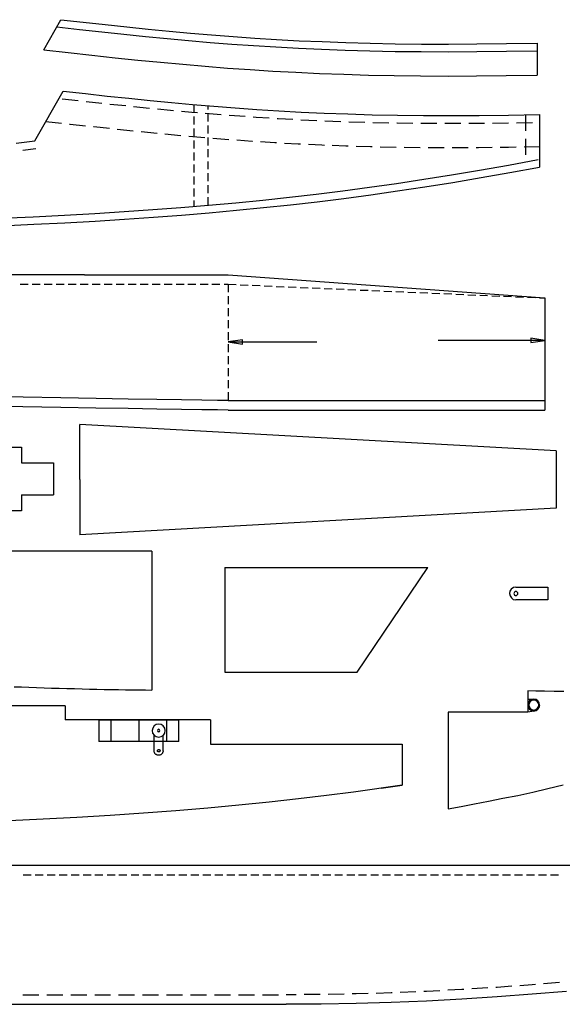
# Model space of a CAD drawing. Header units: feet. Extents: x 0 to 17916, y -1 to 10932.
# Tile 58 of 60: x 3056 to 5887, y 5689 to 10827. Entities that reach past the tile are written whole.
import ezdxf

# ---------------------------------------------------------------- set-up
doc = ezdxf.new("R2010")
doc.units = ezdxf.units.FT
doc.header["$MEASUREMENT"] = 0

msp = doc.modelspace()

# ---------------------------------------------------------------- linework, layer by layer
at = {"color": 7}
for p, q in [((3181.7, 10668.9), (3271.2, 10826.7)), ((3271.2, 10826.7), (3387.9, 10813.4)), ((3387.9, 10813.4), (3501.8, 10801.2)), ((3501.8, 10801.2), (3614.6, 10789.5)), ((3614.6, 10789.5), (3725.8, 10777.8)), ((3725.8, 10777.8), (3836.3, 10767.3)), ((3836.3, 10767.3), (3946.9, 10757.3)), ((3946.9, 10757.3), (4057.5, 10747.8)), ((4057.5, 10747.8), (4169.2, 10738.9)), ((4169.2, 10738.9), (4282, 10731.2)), ((4282, 10731.2), (4396.5, 10723.9)), ((4396.5, 10723.9), (4513.7, 10717.3)), ((4513.7, 10717.3), (4633.7, 10712.3)), ((4633.7, 10712.3), (4757.1, 10707.3)), ((4757.1, 10707.3), (4884.4, 10703.9)), ((4884.4, 10703.9), (5015.5, 10701.2)), ((5015.5, 10701.2), (5152.2, 10699.5)), ((5152.2, 10699.5), (5293.9, 10699.5)), ((5293.9, 10699.5), (5441.1, 10700)), ((5441.1, 10700), (5595.6, 10701.7)), ((5595.6, 10701.7), (5756.2, 10704.5)), ((5756.2, 10704.5), (5756.2, 10537.8)), ((3181.7, 10668.9), (3308.4, 10655)), ((3308.4, 10655), (3431.8, 10641.7)), ((3431.8, 10641.7), (3553.5, 10628.4)), ((3553.5, 10628.4), (3672.4, 10616.1)), ((3672.4, 10616.1), (3790.2, 10605)), ((3790.2, 10605), (3906.9, 10593.9)), ((3906.9, 10593.9), (4023.6, 10583.9)), ((4023.6, 10583.9), (4140.3, 10574.5)), ((4140.3, 10574.5), (4258.1, 10566.1)), ((4258.1, 10566.1), (4376.5, 10558.9)), ((4376.5, 10558.9), (4497, 10552.2)), ((4497, 10552.2), (4620.4, 10546.1)), ((4620.4, 10546.1), (4746.5, 10541.7)), ((4746.5, 10541.7), (4875.5, 10537.8)), ((4875.5, 10537.8), (5009.4, 10535)), ((5009.4, 10535), (5147.2, 10533.3)), ((5147.2, 10533.3), (5290.6, 10532.8)), ((5290.6, 10532.8), (5439.5, 10533.3)), ((5439.5, 10533.3), (5594.5, 10535)), ((5594.5, 10535), (5756.2, 10537.8)), ((3134.5, 10194.9), (3282.3, 10453.9)), ((3282.3, 10453.9), (3399, 10441.1)), ((3399, 10441.1), (3512.9, 10428.3)), ((3512.9, 10428.3), (3625.2, 10416.7)), ((3625.2, 10416.7), (3736.9, 10405)), ((3736.9, 10405), (3847.5, 10394.4)), ((3847.5, 10394.4), (3957.5, 10384.4)), ((3957.5, 10384.4), (4068.6, 10375)), ((3964.7, 10383.9), (3964.7, 10342.2)), ((4038.6, 10358.9), (4038.6, 10377.8)), ((4038.6, 10296.1), (4038.6, 10337.7)), ((4068.6, 10375), (4180.3, 10366.1)), ((4180.3, 10366.1), (4293.1, 10358.3)), ((4293.1, 10358.3), (4407.6, 10351.1)), ((4407.6, 10351.1), (4524.8, 10345)), ((4524.8, 10345), (4644.9, 10339.4)), ((4644.9, 10339.4), (4768.2, 10335)), ((4768.2, 10335), (4894.9, 10331.1)), ((4894.9, 10331.1), (5026.6, 10328.3)), ((5026.6, 10328.3), (5162.8, 10327.2)), ((5162.8, 10327.2), (5305, 10326.6)), ((5305, 10326.6), (5452.3, 10327.2)), ((5452.3, 10327.2), (5606.2, 10328.9)), ((5606.2, 10328.9), (5767.3, 10331.6)), ((5694, 10330.5), (5694, 10247.2)), ((5767.3, 10331.6), (5767.3, 10057.1)), ((3192.3, 10296.1), (3275.1, 10287.2)), ((3316.8, 10282.2), (3319.6, 10282.2)), ((3319.6, 10282.2), (3399.6, 10273.3)), ((3964.7, 10321.1), (3964.7, 10279.4)), ((4038.6, 10233.8), (4038.6, 10275.5)), ((3441.3, 10268.8), (3442.9, 10268.8)), ((3442.9, 10268.8), (3524, 10260)), ((3565.2, 10255.5), (3648.5, 10247.2)), ((3689.6, 10243.3), (3773, 10234.9)), ((3814.1, 10231.1), (3897.5, 10223.3)), ((3964.7, 10258.8), (3964.7, 10217.2)), ((3037.3, 10182.2), (3134.5, 10194.9)), ((3938.6, 10219.4), (4021.9, 10212.2)), ((3964.7, 10196.1), (3964.7, 10154.4)), ((4038.6, 10171), (4038.6, 10212.7)), ((4063.1, 10208.8), (4146.4, 10202.2)), ((4188.1, 10199.4), (4268.7, 10193.3)), ((4268.7, 10193.3), (4270.9, 10193.3)), ((4312.6, 10190.5), (4387.6, 10186)), ((4387.6, 10186), (4395.9, 10185.5)), ((4437.6, 10183.3), (4508.2, 10179.4)), ((4508.2, 10179.4), (4520.9, 10178.8)), ((4562.6, 10176.6), (4631.5, 10173.3)), ((4631.5, 10173.3), (4645.4, 10172.7)), ((5694, 10205.5), (5694, 10122.1)), ((3964.7, 10133.8), (3964.7, 10092.1)), ((4038.6, 10108.8), (4038.6, 10150.5)), ((4687.1, 10171.6), (4757.1, 10168.8)), ((4757.1, 10168.8), (4770.4, 10168.3)), ((4812.1, 10167.2), (4886.6, 10164.9)), ((4886.6, 10164.9), (4895.5, 10164.9)), ((4937.1, 10163.8), (5019.9, 10162.2)), ((5019.9, 10162.2), (5020.5, 10162.2)), ((5062.2, 10161.6), (5145.5, 10160.5)), ((5187.2, 10160.5), (5270.6, 10159.9)), ((5312.2, 10159.9), (5395.6, 10160.5)), ((5437.3, 10160.5), (5450, 10160.5)), ((5450, 10160.5), (5520.6, 10161)), ((5562.3, 10161.6), (5605.6, 10162.2)), ((5605.6, 10162.2), (5645.6, 10162.7)), ((5687.3, 10163.8), (5767.3, 10164.9)), ((3964.7, 10071), (3964.7, 10029.3)), ((4038.6, 10046), (4038.6, 10087.7)), ((4038.6, 9983.8), (4038.6, 10025.5)), ((5462.8, 10002.7), (5612.9, 10028.8)), ((5612.9, 10028.8), (5767.3, 10057.1)), ((3964.7, 10008.8), (3964.7, 9967.1)), ((5170.5, 9954.9), (5315, 9977.7)), ((5315, 9977.7), (5462.8, 10002.7)), ((3964.7, 9946), (3964.7, 9904.3)), ((4038.6, 9921), (4038.6, 9962.7)), ((4887.1, 9913.2), (5027.7, 9933.2)), ((5027.7, 9933.2), (5170.5, 9954.9)), ((3964.7, 9883.8), (3964.7, 9852.6)), ((4038.6, 9858.8), (4038.6, 9900.4)), ((4468.2, 9861), (4607.6, 9877.1)), ((4607.6, 9877.1), (4747.1, 9894.3)), ((4747.1, 9894.3), (4887.1, 9913.2)), ((3900.8, 9807.1), (4045.3, 9818.7)), ((4045.3, 9818.7), (4187.5, 9832.1)), ((4187.5, 9832.1), (4328.1, 9846)), ((4328.1, 9846), (4468.2, 9861)), ((3129.5, 9759.3), (3291.8, 9767.1)), ((3291.8, 9767.1), (3449.6, 9776)), ((3449.6, 9776), (3603.5, 9786)), ((3603.5, 9786), (3753.5, 9796)), ((3753.5, 9796), (3900.8, 9807.1)), ((2961.7, 9751.5), (3129.5, 9759.3)), ((3394.6, 9496.4), (2806.7, 9496.4)), ((3394.6, 9496.4), (4144.2, 9496.4)), ((4144.2, 9496.4), (5795.7, 9374.8)), ((5795.7, 9374.8), (5795.7, 8790.2)), ((5796.2, 9153.6), (5239.4, 9153.6)), ((5796.2, 9153.6), (5722.3, 9165.3)), ((5722.3, 9165.3), (5722.3, 9142.5)), ((5722.3, 9142.5), (5796.2, 9153.6)), ((3072.8, 8807.4), (2862.8, 8811.8)), ((3270.7, 8803.5), (3072.8, 8807.4)), ((3454, 8800.2), (3270.7, 8803.5)), ((3621.8, 8797.4), (3454, 8800.2)), ((3770.8, 8795.2), (3621.8, 8797.4)), ((3899.7, 8793), (3770.8, 8795.2)), ((4005.8, 8791.8), (3899.7, 8793)), ((4087.5, 8790.7), (4005.8, 8791.8)), ((4143.1, 8790.2), (4087.5, 8790.7)), ((4143.1, 8790.2), (4144.2, 8790.2)), ((4144.2, 8790.2), (4143.1, 8790.2)), ((4144.2, 8790.2), (5795.7, 8790.2)), ((3370.1, 8427.3), (3370.1, 8714.6)), ((5855.1, 8576.8), (3370.1, 8714.6)), ((221.1, 8596.8), (3065.6, 8596.8)), ((3065.6, 8596.8), (3065.6, 8514)), ((5855.1, 8576.8), (5855.1, 8277.3)), ((3065.6, 8514), (3231.8, 8514)), ((3231.8, 8514), (3231.8, 8347.3)), ((3370.1, 8427.3), (3370.1, 8139.5)), ((3065.6, 8347.3), (3065.6, 8263.9)), ((3065.6, 8347.3), (3231.8, 8347.3)), ((5855.1, 8277.3), (3370.1, 8139.5)), ((3065.6, 8263.9), (221.1, 8263.9)), ((3745.2, 8054.5), (2578.8, 8054.5)), ((3745.2, 8054.5), (3745.2, 7329.3)), ((4125.9, 7967.8), (4125.9, 7422.6)), ((5631.4, 7863.4), (5619.6, 7855.9)), ((5644, 7866.1), (5631.4, 7863.4)), ((5644.5, 7866.1), (5811.2, 7866.1)), ((5811.2, 7866.1), (5811.2, 7799.4)), ((5613.9, 7845.5), (5611.7, 7832.7)), ((5619.6, 7855.9), (5613.9, 7845.5)), ((5635.2, 7836.9), (5634.5, 7832.7)), ((5634.5, 7832.7), (5635.3, 7828.7)), ((5637, 7840.2), (5635.2, 7836.9)), ((5635.3, 7828.7), (5637.5, 7824.9)), ((5640.6, 7842.5), (5637, 7840.2)), ((5637.5, 7824.9), (5640.7, 7822.9)), ((5644.5, 7843.3), (5640.6, 7842.5)), ((5640.7, 7822.9), (5644.5, 7822.2)), ((5811.2, 7799.4), (5644.5, 7799.4)), ((3026.7, 7346.5), (3065.1, 7345.4)), ((3065.1, 7345.4), (3104.5, 7343.7)), ((3104.5, 7343.7), (3143.4, 7342.1)), ((3143.4, 7342.1), (3183.4, 7341)), ((3183.4, 7341), (3222.9, 7339.8)), ((3222.9, 7339.8), (3262.9, 7338.7)), ((3262.9, 7338.7), (3302.3, 7337.6)), ((3302.3, 7337.6), (3341.8, 7336.5)), ((3341.8, 7336.5), (3381.2, 7335.4)), ((3381.2, 7335.4), (3420.7, 7334.3)), ((3420.7, 7334.3), (3459, 7333.7)), ((3459, 7333.7), (3497.4, 7332.6)), ((3497.4, 7332.6), (3535.2, 7332.1)), ((3535.2, 7332.1), (3572.4, 7331.5)), ((3572.4, 7331.5), (3608.5, 7331)), ((3608.5, 7331), (3644.1, 7330.4)), ((3644.1, 7330.4), (3678.5, 7329.8)), ((3678.5, 7329.8), (3712.4, 7329.8)), ((3712.4, 7329.8), (3745.2, 7329.3)), ((5749, 7323.7), (5706.8, 7324.3)), ((5706.8, 7324.3), (5706.8, 7214.3)), ((5794.6, 7323.2), (5749, 7323.7)), ((5843.5, 7322.1), (5794.6, 7323.2)), ((5895.1, 7321.5), (5843.5, 7322.1)), ((3294, 7247.6), (2961.1, 7247.6)), ((3294, 7247.6), (3294, 7173.1)), ((5706.8, 7214.3), (5290.6, 7214.3)), ((5290.6, 7214.3), (5290.6, 6709.1)), ((4051.9, 7173.1), (3294, 7173.1)), ((4051.9, 7173.1), (4051.9, 7046.4)), ((4051.9, 7046.4), (5051.6, 7046.4)), ((5051.6, 7046.4), (5051.6, 6832.5)), ((5811.8, 6815.3), (5891.8, 6835.3)), ((4798.2, 6796.9), (4657.1, 6778.6)), ((5051.6, 6832.5), (4798.2, 6796.9)), ((4941.6, 6817.5), (5051.6, 6832.5)), ((5654, 6779.7), (5732.3, 6796.9)), ((5732.3, 6796.9), (5811.8, 6815.3)), ((4357, 6744.2), (4199.2, 6728)), ((4509.8, 6760.8), (4357, 6744.2)), ((4657.1, 6778.6), (4509.8, 6760.8)), ((5358.4, 6721.9), (5428.9, 6735.3)), ((5428.9, 6735.3), (5501.7, 6749.2)), ((5501.7, 6749.2), (5576.7, 6764.2)), ((5576.7, 6764.2), (5654, 6779.7)), ((3701.3, 6686.4), (3529, 6674.7)), ((3870.8, 6699.7), (3701.3, 6686.4)), ((4036.9, 6713.6), (3870.8, 6699.7)), ((4199.2, 6728), (4036.9, 6713.6)), ((5290.6, 6709.1), (5358.4, 6721.9)), ((3178.4, 6655.2), (3000.6, 6646.9)), ((3354.6, 6664.1), (3178.4, 6655.2)), ((3529, 6674.7), (3354.6, 6664.1)), ((6741.4, 6414.1), (2144.3, 6414.1)), ((5123.3, 5754.5), (5040.5, 5751.2)), ((5178.9, 5756.7), (5165, 5756.2)), ((5248.3, 5760.6), (5178.9, 5756.7)), ((5363.4, 5766.7), (5290, 5762.8)), ((5373.4, 5767.3), (5363.4, 5766.7)), ((5497.8, 5775), (5415, 5770)), ((5546.7, 5777.8), (5539.5, 5777.8)), ((5622.9, 5783.9), (5546.7, 5777.8)), ((5729, 5791.7), (5664.5, 5786.7)), ((5747.3, 5792.8), (5729, 5791.7)), ((5909, 5756.7), (5729, 5741.7)), ((5871.8, 5803.4), (5789, 5796.7)), ((3072.3, 5739.5), (3155.6, 5739.5)), ((3197.3, 5739.5), (3280.7, 5739.5)), ((3322.3, 5739.5), (3405.7, 5739.5)), ((3447.4, 5739.5), (3530.7, 5739.5)), ((3572.4, 5739.5), (3655.7, 5739.5)), ((3697.4, 5739.5), (3780.8, 5739.5)), ((3822.4, 5739.5), (3905.8, 5739.5)), ((3947.5, 5739.5), (4030.8, 5739.5)), ((4072.5, 5739.5), (4155.9, 5739.5)), ((4197.5, 5739.5), (4280.9, 5739.5)), ((4322.6, 5739.5), (4405.9, 5739.5)), ((4498.7, 5739.5), (4446.5, 5739.5)), ((4623.7, 5740.6), (4540.4, 5740)), ((4748.8, 5742.8), (4665.4, 5741.1)), ((4811, 5743.9), (4790.4, 5743.4)), ((4873.8, 5745.6), (4811, 5743.9)), ((4994.9, 5749.5), (4915.5, 5746.7)), ((4998.8, 5749.5), (4994.9, 5749.5)), ((5178.9, 5706.7), (4994.9, 5699.5)), ((5363.4, 5716.7), (5178.9, 5706.7)), ((5546.7, 5728.4), (5363.4, 5716.7)), ((5729, 5741.7), (5546.7, 5728.4)), ((1071.8, 5689.5), (4446.5, 5689.5)), ((4628.2, 5690.6), (4446.5, 5689.5)), ((4811, 5693.9), (4628.2, 5690.6)), ((4994.9, 5699.5), (4811, 5693.9))]:
    msp.add_line(p, q, dxfattribs=at)
at = {"color": 82}
for p, q in [((3250.1, 10789), (3368.5, 10775.6)), ((3368.5, 10775.6), (3485.1, 10762.8)), ((3485.1, 10762.8), (3599.6, 10750.6)), ((3599.6, 10750.6), (3713, 10738.9)), ((3713, 10738.9), (3825.2, 10728.4)), ((3825.2, 10728.4), (3937.5, 10717.8)), ((3937.5, 10717.8), (4049.2, 10708.4)), ((4049.2, 10708.4), (4162, 10699.5)), ((4162, 10699.5), (4276.4, 10691.7)), ((4276.4, 10691.7), (4392, 10684.5)), ((4392, 10684.5), (4509.8, 10677.8)), ((4509.8, 10677.8), (4631, 10672.3)), ((4631, 10672.3), (4754.9, 10667.8)), ((4754.9, 10667.8), (4882.7, 10663.9)), ((4882.7, 10663.9), (5014.4, 10661.2)), ((5014.4, 10661.2), (5151.1, 10660)), ((5151.1, 10660), (5293.3, 10659.5)), ((5293.3, 10659.5), (5441.7, 10660)), ((5441.7, 10660), (5595.6, 10661.7)), ((5595.6, 10661.7), (5757.3, 10664.5)), ((3277.9, 10413.9), (3360.7, 10405)), ((3402.4, 10400.5), (3485.1, 10391.1)), ((3526.8, 10386.6), (3609.6, 10378.3)), ((3650.7, 10373.9), (3733, 10365.5)), ((3733, 10365.5), (3734.1, 10365.5)), ((3775.2, 10361.1), (3843.6, 10355)), ((3843.6, 10355), (3858, 10353.3)), ((3899.7, 10349.4), (3954.1, 10344.4)), ((3954.1, 10344.4), (3983, 10342.2)), ((4024.2, 10338.9), (4065.3, 10335)), ((4065.3, 10335), (4107.5, 10331.6)), ((4149.2, 10328.9), (4177, 10326.6)), ((4177, 10326.6), (4232, 10322.7)), ((4273.7, 10319.4), (4290.3, 10318.3)), ((4290.3, 10318.3), (4357, 10314.4)), ((4398.7, 10311.6), (4405.4, 10311.1)), ((4405.4, 10311.1), (4481.5, 10307.2)), ((4523.2, 10305), (4606.5, 10301.1)), ((4648.2, 10299.4), (4731.5, 10296.1)), ((4773.2, 10294.4), (4856.6, 10292.2)), ((4898.2, 10291.1), (4981.6, 10289.4)), ((5023.3, 10288.8), (5025.5, 10288.8)), ((5025.5, 10288.8), (5106.6, 10287.7)), ((5148.3, 10287.2), (5162.2, 10287.2)), ((5162.2, 10287.2), (5231.7, 10286.6)), ((5273.3, 10286.6), (5356.7, 10286.6)), ((5398.4, 10286.6), (5452.3, 10287.2)), ((5452.3, 10287.2), (5481.7, 10287.2)), ((5523.4, 10287.7), (5606.7, 10288.8)), ((5648.4, 10289.4), (5731.8, 10291.1)), ((3071.7, 10146.6), (3139.5, 10154.9)), ((5606.2, 10068.2), (5760.1, 10096.6)), ((5308.9, 10017.1), (5455.6, 10042.1)), ((5455.6, 10042.1), (5606.2, 10068.2)), ((4881.6, 9952.7), (5022.2, 9972.7)), ((5022.2, 9972.7), (5164.4, 9994.3)), ((5164.4, 9994.3), (5308.9, 10017.1)), ((4463.7, 9900.4), (4602.6, 9916.5)), ((4602.6, 9916.5), (4741.5, 9933.8)), ((4741.5, 9933.8), (4881.6, 9952.7)), ((4041.4, 9858.8), (4183.6, 9871.5)), ((4183.6, 9871.5), (4324.2, 9885.4)), ((4324.2, 9885.4), (4463.7, 9900.4)), ((3289.5, 9807.1), (3447.4, 9816)), ((3447.4, 9816), (3600.7, 9825.4)), ((3600.7, 9825.4), (3750.8, 9836)), ((3750.8, 9836), (3897.5, 9847.1)), ((3897.5, 9847.1), (4041.4, 9858.8)), ((2960, 9791), (3127.3, 9798.7)), ((3127.3, 9798.7), (3289.5, 9807.1)), ((3058.9, 9446.4), (3100.6, 9446.4)), ((3121.7, 9446.4), (3163.4, 9446.4)), ((3184, 9446.4), (3225.6, 9446.4)), ((3246.8, 9446.4), (3288.4, 9446.4)), ((3309, 9446.4), (3350.7, 9446.4)), ((3371.8, 9446.4), (3413.5, 9446.4)), ((3434, 9446.4), (3475.7, 9446.4)), ((3496.8, 9446.4), (3538.5, 9446.4)), ((3559.1, 9446.4), (3600.7, 9446.4)), ((3621.8, 9446.4), (3663.5, 9446.4)), ((3684.1, 9446.4), (3725.8, 9446.4)), ((3746.9, 9446.4), (3788.6, 9446.4)), ((3809.1, 9446.4), (3850.8, 9446.4)), ((3871.9, 9446.4), (3913.6, 9446.4)), ((3934.1, 9446.4), (3975.8, 9446.4)), ((3996.9, 9446.4), (4038.6, 9446.4)), ((4059.2, 9446.4), (4100.8, 9446.4)), ((4122, 9446.4), (4144.2, 9446.4)), ((4144.2, 9446.4), (4185.9, 9444.8)), ((4207, 9443.7), (4248.7, 9442)), ((4269.2, 9440.9), (4310.9, 9439.2)), ((4331.5, 9438.1), (4373.1, 9436.4)), ((4394.2, 9435.3), (4435.9, 9433.7)), ((4456.5, 9432.5), (4498.2, 9430.9)), ((4519.3, 9430.3), (4560.9, 9428.1)), ((4581.5, 9427.5), (4623.2, 9425.3)), ((4643.7, 9424.8), (4685.4, 9423.1)), ((4706.5, 9422), (4748.2, 9420.3)), ((4768.8, 9419.2), (4810.5, 9417.5)), ((4831.6, 9416.4), (4873.2, 9414.8)), ((4893.8, 9413.7), (4935.5, 9412)), ((4956, 9410.9), (4997.7, 9409.2)), ((5018.8, 9408.1), (5060.5, 9406.4)), ((5081.1, 9405.9), (5122.7, 9403.6)), ((5143.9, 9403.1), (5185.5, 9400.9)), ((5206.1, 9400.3), (5247.8, 9398.6)), ((5268.3, 9397.5), (5310, 9395.9)), ((5331.1, 9394.8), (5372.8, 9393.1)), ((5393.4, 9392), (5435, 9390.3)), ((5456.2, 9389.2), (5497.3, 9387.5)), ((5518.4, 9386.4), (5560.1, 9384.8)), ((5580.6, 9384.2), (5622.3, 9382)), ((5643.4, 9381.4), (5685.1, 9379.2)), ((5705.7, 9378.6), (5747.3, 9377)), ((5768.4, 9375.9), (5795.7, 9374.8)), ((3073.9, 8857.4), (2863.9, 8861.9)), ((3271.2, 8853.5), (3073.9, 8857.4)), ((3455.1, 8850.2), (3271.2, 8853.5)), ((3622.4, 8847.4), (3455.1, 8850.2)), ((3771.3, 8845.2), (3622.4, 8847.4)), ((3900.2, 8843), (3771.3, 8845.2)), ((4006.4, 8841.9), (3900.2, 8843)), ((4088.1, 8840.7), (4006.4, 8841.9)), ((4143.1, 8840.2), (4088.1, 8840.7)), ((4144.2, 8840.2), (5795.7, 8840.2)), ((3115.6, 6364.1), (3073.9, 6364.1)), ((3178.4, 6364.1), (3136.7, 6364.1)), ((3240.6, 6364.1), (3199, 6364.1)), ((3303.4, 6364.1), (3261.8, 6364.1)), ((3365.7, 6364.1), (3324, 6364.1)), ((3428.5, 6364.1), (3386.8, 6364.1)), ((3490.7, 6364.1), (3449, 6364.1)), ((3553.5, 6364.1), (3511.8, 6364.1)), ((3615.7, 6364.1), (3574.1, 6364.1)), ((3678.5, 6364.1), (3636.9, 6364.1)), ((3740.8, 6364.1), (3699.1, 6364.1)), ((3803.6, 6364.1), (3761.9, 6364.1)), ((3865.8, 6364.1), (3824.1, 6364.1)), ((3928.6, 6364.1), (3886.9, 6364.1)), ((3990.8, 6364.1), (3949.1, 6364.1)), ((4053.6, 6364.1), (4011.9, 6364.1)), ((4115.8, 6364.1), (4074.2, 6364.1)), ((4178.6, 6364.1), (4137, 6364.1)), ((4240.9, 6364.1), (4199.2, 6364.1)), ((4303.7, 6364.1), (4262, 6364.1)), ((4365.9, 6364.1), (4324.2, 6364.1)), ((4428.7, 6364.1), (4387, 6364.1)), ((4490.9, 6364.1), (4449.3, 6364.1)), ((4553.7, 6364.1), (4512, 6364.1)), ((4616, 6364.1), (4574.3, 6364.1)), ((4678.8, 6364.1), (4637.1, 6364.1)), ((4741, 6364.1), (4699.3, 6364.1)), ((4803.8, 6364.1), (4762.1, 6364.1)), ((4866, 6364.1), (4824.3, 6364.1)), ((4928.8, 6364.1), (4887.1, 6364.1)), ((4991, 6364.1), (4949.4, 6364.1)), ((5053.8, 6364.1), (5012.2, 6364.1)), ((5116.1, 6364.1), (5074.4, 6364.1)), ((5178.9, 6364.1), (5137.2, 6364.1)), ((5241.1, 6364.1), (5199.4, 6364.1)), ((5303.9, 6364.1), (5262.2, 6364.1)), ((5366.1, 6364.1), (5324.5, 6364.1)), ((5428.9, 6364.1), (5387.2, 6364.1)), ((5491.2, 6364.1), (5449.5, 6364.1)), ((5554, 6364.1), (5512.3, 6364.1)), ((5616.2, 6364.1), (5574.5, 6364.1)), ((5679, 6364.1), (5637.3, 6364.1)), ((5741.2, 6364.1), (5699.5, 6364.1)), ((5804, 6364.1), (5762.3, 6364.1)), ((5866.2, 6364.1), (5824.6, 6364.1))]:
    msp.add_line(p, q, dxfattribs=at)
at = {"color": 5}
for p, q in [((4144.2, 9446.4), (4144.2, 9404.8)), ((4144.2, 9383.6), (4144.2, 9342)), ((4144.2, 9321.4), (4144.2, 9279.7)), ((4144.2, 9258.6), (4144.2, 9216.9)), ((4144.2, 9196.4), (4144.2, 9154.7)), ((4218.1, 9156.4), (4144.2, 9145.3)), ((4218.1, 9156.4), (4144.2, 9145.3)), ((4144.2, 9145.3), (4605.4, 9145.3)), ((4144.2, 9145.3), (4218.1, 9133.6)), ((4144.2, 9145.3), (4218.1, 9133.6)), ((4218.1, 9133.6), (4218.1, 9156.4)), ((4218.1, 9156.4), (4218.1, 9156.4)), ((4218.1, 9156.4), (4218.1, 9156.4)), ((4218.1, 9133.6), (4218.1, 9156.4)), ((5796.2, 9153.6), (5722.3, 9165.3)), ((5722.3, 9165.3), (5722.3, 9142.5)), ((5722.3, 9142.5), (5796.2, 9153.6)), ((4144.2, 9133.6), (4144.2, 9091.9)), ((5722.3, 9142.5), (5722.3, 9142.5)), ((5722.3, 9142.5), (5722.3, 9142.5)), ((4144.2, 9071.4), (4144.2, 9029.7)), ((4144.2, 9008.6), (4144.2, 8966.9)), ((4144.2, 8946.3), (4144.2, 8904.6)), ((4144.2, 8883.5), (4144.2, 8841.9)), ((5706.8, 7281.5), (5737.9, 7281.5)), ((5737.9, 7219.8), (5706.8, 7214.3)), ((3469, 7173.1), (3469, 7061.4)), ((3469, 7173.1), (3885.8, 7173.1)), ((3531.8, 7173.1), (3531.8, 7061.4)), ((3531.8, 7173.1), (3823, 7173.1)), ((3677.4, 7173.1), (3677.4, 7061.4)), ((3677.4, 7173.1), (3823, 7173.1)), ((3823, 7061.4), (3823, 7173.1)), ((3823, 7061.4), (3823, 7173.1)), ((3885.8, 7061.4), (3885.8, 7173.1)), ((3757.4, 7012), (3758, 7092.6)), ((3804.1, 7012), (3804.7, 7092)), ((3885.8, 7061.4), (3469, 7061.4)), ((3823, 7061.4), (3531.8, 7061.4)), ((3823, 7061.4), (3677.4, 7061.4)), ((3757.4, 7009.8), (3757.4, 7012)), ((3758, 7007), (3757.4, 7009.8)), ((3758.5, 7004.8), (3758, 7007)), ((3759.7, 7002.5), (3758.5, 7004.8)), ((3760.8, 7000.3), (3759.7, 7002.5)), ((3761.9, 6998.1), (3760.8, 7000.3)), ((3763.5, 6996.4), (3761.9, 6998.1)), ((3765.2, 6994.8), (3763.5, 6996.4)), ((3766.9, 6993.1), (3765.2, 6994.8)), ((3769.1, 6992), (3766.9, 6993.1)), ((3771.3, 6990.9), (3769.1, 6992)), ((3773.5, 6989.8), (3771.3, 6990.9)), ((3775.8, 6989.2), (3773.5, 6989.8)), ((3775.2, 7014.2), (3775.8, 7014.8)), ((3775.2, 7012.5), (3775.2, 7014.2)), ((3775.2, 7010.3), (3775.2, 7012.5)), ((3775.8, 7009.8), (3775.2, 7010.3)), ((3775.8, 7015.9), (3776.3, 7016.4)), ((3775.8, 7014.8), (3775.8, 7015.9)), ((3775.8, 7009.2), (3775.8, 7009.8)), ((3776.3, 7008.7), (3775.8, 7009.2)), ((3778.5, 6988.7), (3775.8, 6989.2)), ((3776.3, 7016.4), (3776.9, 7017)), ((3776.9, 7008.1), (3776.3, 7008.7)), ((3776.9, 7017), (3777.4, 7017.6)), ((3777.4, 7007.5), (3776.9, 7008.1)), ((3777.4, 7017.6), (3778, 7017.6)), ((3778, 7007), (3777.4, 7007.5)), ((3778, 7017.6), (3778.5, 7018.1)), ((3778.5, 7006.4), (3778, 7007)), ((3778.5, 7018.1), (3779.1, 7018.7)), ((3779.1, 7006.4), (3778.5, 7006.4)), ((3783, 6988.7), (3778.5, 6988.7)), ((3779.1, 7018.7), (3780.2, 7018.7)), ((3779.7, 7005.9), (3779.1, 7006.4)), ((3783.6, 7005.9), (3779.7, 7005.9)), ((3780.2, 7018.7), (3780.8, 7019.2)), ((3780.8, 7019.2), (3782.4, 7019.2)), ((3782.4, 7019.2), (3783, 7018.7)), ((3783, 7018.7), (3784.7, 7018.7)), ((3785.8, 6989.2), (3783, 6988.7)), ((3784.1, 7006.4), (3783.6, 7005.9)), ((3785.2, 7006.4), (3784.1, 7006.4)), ((3784.7, 7018.7), (3785.2, 7018.1)), ((3785.2, 7018.1), (3785.8, 7017.6)), ((3785.8, 7007), (3785.2, 7006.4)), ((3785.8, 7017.6), (3786.3, 7017)), ((3786.3, 7007.5), (3785.8, 7007)), ((3788, 6989.8), (3785.8, 6989.2)), ((3786.3, 7017), (3786.9, 7017)), ((3786.9, 7008.1), (3786.3, 7007.5)), ((3786.9, 7017), (3786.9, 7016.4)), ((3786.9, 7016.4), (3787.4, 7015.9)), ((3787.4, 7009.2), (3786.9, 7008.7)), ((3786.9, 7008.7), (3786.9, 7008.1)), ((3787.4, 7015.9), (3788, 7014.8)), ((3788, 7009.8), (3787.4, 7009.2)), ((3788, 7014.8), (3788, 7013.7)), ((3788, 7013.7), (3788.6, 7013.1)), ((3788.6, 7011.4), (3788, 7010.9)), ((3788, 7010.9), (3788, 7009.8)), ((3790.2, 6990.9), (3788, 6989.8)), ((3788.6, 7013.1), (3788.6, 7011.4)), ((3792.4, 6991.4), (3790.2, 6990.9)), ((3794.7, 6993.1), (3792.4, 6991.4)), ((3796.3, 6994.8), (3794.7, 6993.1)), ((3798, 6996.4), (3796.3, 6994.8)), ((3799.7, 6998.1), (3798, 6996.4)), ((3800.8, 7000.3), (3799.7, 6998.1)), ((3801.9, 7002.5), (3800.8, 7000.3)), ((3803, 7004.8), (3801.9, 7002.5)), ((3803.6, 7007), (3803, 7004.8)), ((3804.1, 7009.2), (3803.6, 7007)), ((3804.1, 7012), (3804.1, 7009.2))]:
    msp.add_line(p, q, dxfattribs=at)
at = {"color": 84}
for p, q in [((4125.9, 7967.8), (5185.5, 7967.8)), ((4816, 7422.6), (5185.5, 7967.8)), ((4125.9, 7422.6), (4816, 7422.6))]:
    msp.add_line(p, q, dxfattribs=at)
at = {"color": 7}
for centre, radius, start, end in [((5645, 7832.7), 33.3, 180, 268.2048), ((5644.5, 7832.7), 10.6, 0, 90), ((5644.5, 7832.7), 10.6, 270, 0)]:
    msp.add_arc(centre, radius, start, end, dxfattribs=at)
at = {"color": 5}
for centre, radius, start, end in [((5737.9, 7250.9), 30.8, 180, 270), ((5737.9, 7250.9), 30.6, 90, 180), ((5737.9, 7250.9), 26.1, 90, 180), ((5737.9, 7250.9), 26.1, 180, 270), ((5737.9, 7250.9), 30.8, 360, 90), ((5737.9, 7250.9), 26.1, 0, 90), ((5737.9, 7250.9), 31.1, 270, 0), ((5737.9, 7250.9), 26.1, 270, 0), ((3781.3, 7117.6), 33.9, 90, 180), ((3781.3, 7117.6), 34.2, 0, 90), ((3781.3, 7117.6), 34.2, 180, 270), ((3781.3, 7117.6), 6.67, 90, 180), ((3781.3, 7117.6), 6.67, 180, 270), ((3781.3, 7117.6), 6.67, 360, 90), ((3781.3, 7117.6), 34.4, 270, 0), ((3781.3, 7117.6), 6.67, 270, 0)]:
    msp.add_arc(centre, radius, start, end, dxfattribs=at)

doc.saveas('drawing.dxf')
